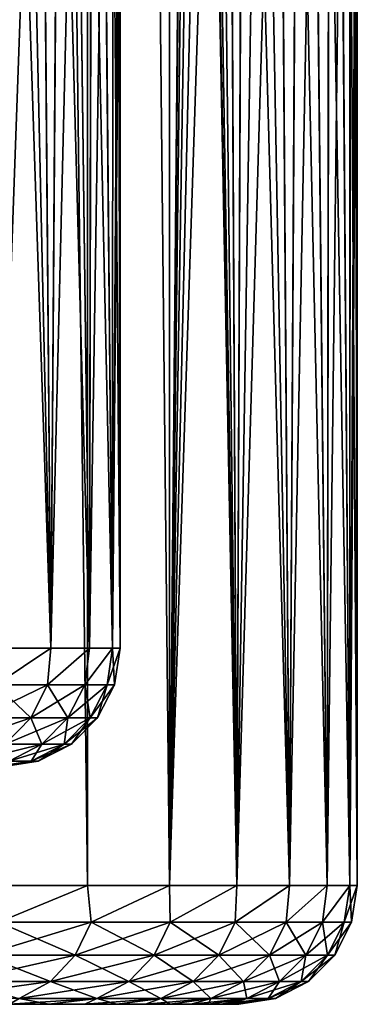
# Model space of a CAD drawing. Header units: millimetres. Extents: x -56 to 60, y -2 to 74.
# Tile 191 of 256: x 39.15 to 42, y -2 to 6.3. Entities that reach past the tile are written whole.
import ezdxf

# ---------------------------------------------------------------- set-up
doc = ezdxf.new("R2010")
doc.units = ezdxf.units.MM
doc.header["$LTSCALE"] = 127.314815
for name, color, linetype in [('1', 7, 'CONTINUOUS'), ('22', 7, 'CONTINUOUS'), ('23', 7, 'CONTINUOUS'), ('24', 7, 'CONTINUOUS'), ('25', 7, 'CONTINUOUS'), ('38', 7, 'CONTINUOUS'), ('39', 7, 'CONTINUOUS'), ('40', 7, 'CONTINUOUS'), ('41', 7, 'CONTINUOUS')]:
    doc.layers.add(name, color=color, linetype=linetype)

msp = doc.modelspace()

# ---------------------------------------------------------------- linework, layer by layer
at = {"layer": '1', "color": 7, "linetype": 'CONTINUOUS', "true_color": 0x96918c}
for points in [[(-40.9833, -2, 1.1551), (-41, -2), (40.9833, -2, 1.1552), (-40.9833, -2, 1.1551)], [(40.9833, -2, 1.1552), (-41, -2), (41, -2), (40.9833, -2, 1.1552)], [(41, -2), (-41, -2), (-40.9833, -2, -1.1552), (41, -2)], [(-40.9347, -2, 2.3058), (-40.9833, -2, 1.1551), (40.9347, -2, 2.3058), (-40.9347, -2, 2.3058)], [(40.9347, -2, 2.3058), (-40.9833, -2, 1.1551), (40.9833, -2, 1.1552), (40.9347, -2, 2.3058)], [(40.9833, -2, -1.1551), (41, -2), (-40.9833, -2, -1.1552), (40.9833, -2, -1.1551)], [(-40.9347, -2, -2.3058), (40.9833, -2, -1.1551), (-40.9833, -2, -1.1552), (-40.9347, -2, -2.3058)], [(-40.8542, -2, 3.4519), (-40.9347, -2, 2.3058), (40.8542, -2, 3.4519), (-40.8542, -2, 3.4519)], [(40.8542, -2, 3.4519), (-40.9347, -2, 2.3058), (40.9347, -2, 2.3058), (40.8542, -2, 3.4519)], [(40.9347, -2, -2.3058), (40.9833, -2, -1.1551), (-40.9347, -2, -2.3058), (40.9347, -2, -2.3058)], [(-40.8542, -2, -3.4519), (40.9347, -2, -2.3058), (-40.9347, -2, -2.3058), (-40.8542, -2, -3.4519)], [(-40.7418, -2, 4.5934), (-40.8542, -2, 3.4519), (40.7418, -2, 4.5935), (-40.7418, -2, 4.5934)], [(40.7418, -2, 4.5935), (-40.8542, -2, 3.4519), (40.8542, -2, 3.4519), (40.7418, -2, 4.5935)], [(40.8542, -2, -3.4519), (40.9347, -2, -2.3058), (-40.8542, -2, -3.4519), (40.8542, -2, -3.4519)], [(-40.7418, -2, -4.5935), (40.8542, -2, -3.4519), (-40.8542, -2, -3.4519), (-40.7418, -2, -4.5935)], [(-40.5976, -2, 5.7305), (-40.7418, -2, 4.5934), (40.7418, -2, 4.5935), (-40.5976, -2, 5.7305)], [(40.7418, -2, -4.5934), (40.8542, -2, -3.4519), (-40.7418, -2, -4.5935), (40.7418, -2, -4.5934)], [(40.5976, -2, -5.7305), (40.7418, -2, -4.5934), (-40.7418, -2, -4.5935), (40.5976, -2, -5.7305)], [(40.5976, -2, -5.7305), (-40.7418, -2, -4.5935), (-12.5, -2, -5.7306), (40.5976, -2, -5.7305)], [(-40.5976, -2, 5.7305), (40.7418, -2, 4.5935), (12.5, -2, 5.7306), (-40.5976, -2, 5.7305)], [(40.5976, -2, -5.7305), (-12.5, -2, -5.7306), (12.5, -2, -5.75), (40.5976, -2, -5.7305)], [(12.5, -2, -5.75), (13.423, -2, -5.8137), (40.5976, -2, -5.7305), (12.5, -2, -5.75)], [(13.423, -2, 5.8137), (12.5, -2, 5.75), (40.4211, -2, 6.8647), (13.423, -2, 5.8137)], [(40.4211, -2, 6.8647), (12.5, -2, 5.75), (40.5975, -2, 5.7306), (40.4211, -2, 6.8647)], [(40.5975, -2, 5.7306), (12.5, -2, 5.7306), (40.7418, -2, 4.5935), (40.5975, -2, 5.7306)], [(40.5975, -2, 5.7306), (12.5, -2, 5.75), (12.5, -2, 5.7306), (40.5975, -2, 5.7306)], [(13.423, -2, -5.8137), (14.3195, -2, -6.0001), (40.5976, -2, -5.7305), (13.423, -2, -5.8137)], [(14.3195, -2, 6), (13.423, -2, 5.8137), (40.4211, -2, 6.8647), (14.3195, -2, 6)], [(14.3195, -2, -6.0001), (15.1899, -2, -6.3093), (40.5976, -2, -5.7305), (14.3195, -2, -6.0001)], [(15.1898, -2, 6.3092), (14.3195, -2, 6), (40.4211, -2, 6.8647), (15.1898, -2, 6.3092)], [(16.0063, -2, 6.7326), (15.1898, -2, 6.3092), (40.4211, -2, 6.8647), (16.0063, -2, 6.7326)], [(15.1899, -2, -6.3093), (16.0063, -2, -6.7326), (40.5976, -2, -5.7305), (15.1899, -2, -6.3093)], [(16.0063, -2, -6.7326), (16.7592, -2, -7.2634), (40.4211, -2, -6.8645), (16.0063, -2, -6.7326)], [(40.5976, -2, -5.7305), (16.0063, -2, -6.7326), (40.4211, -2, -6.8645), (40.5976, -2, -5.7305)], [(16.7592, -2, 7.2634), (16.0063, -2, 6.7326), (40.4211, -2, 6.8647), (16.7592, -2, 7.2634)], [(16.7592, -2, -7.2634), (17.4333, -2, -7.8934), (40.4211, -2, -6.8645), (16.7592, -2, -7.2634)], [(17.4333, -2, 7.8934), (16.7592, -2, 7.2634), (40.2123, -2, 7.9963), (17.4333, -2, 7.8934)], [(40.2123, -2, 7.9963), (16.7592, -2, 7.2634), (40.4211, -2, 6.8647), (40.2123, -2, 7.9963)], [(17.4333, -2, -7.8934), (18.0135, -2, -8.6064), (40.2123, -2, -7.9962), (17.4333, -2, -7.8934)], [(40.4211, -2, -6.8645), (17.4333, -2, -7.8934), (40.2123, -2, -7.9962), (40.4211, -2, -6.8645)], [(18.0135, -2, 8.6064), (17.4333, -2, 7.8934), (40.2123, -2, 7.9963), (18.0135, -2, 8.6064)], [(18.0135, -2, -8.6064), (18.4936, -2, -9.3954), (39.9718, -2, -9.1227), (18.0135, -2, -8.6064)], [(40.2123, -2, -7.9962), (18.0135, -2, -8.6064), (39.9718, -2, -9.1227), (40.2123, -2, -7.9962)], [(18.4935, -2, 9.3954), (18.0135, -2, 8.6064), (39.9717, -2, 9.1229), (18.4935, -2, 9.3954)], [(39.9717, -2, 9.1229), (18.0135, -2, 8.6064), (40.2123, -2, 7.9963), (39.9717, -2, 9.1229)], [(18.8598, -2, 10.2394), (18.4935, -2, 9.3954), (39.7, -2, 10.2417), (18.8598, -2, 10.2394)], [(39.7, -2, 10.2417), (18.4935, -2, 9.3954), (39.9717, -2, 9.1229), (39.7, -2, 10.2417)], [(18.4936, -2, -9.3954), (18.8598, -2, -10.2394), (39.9718, -2, -9.1227), (18.4936, -2, -9.3954)], [(18.8598, -2, -10.2394), (19.1086, -2, -11.1258), (39.7001, -2, -10.2415), (18.8598, -2, -10.2394)], [(39.9718, -2, -9.1227), (18.8598, -2, -10.2394), (39.7001, -2, -10.2415), (39.9718, -2, -9.1227)], [(19.1086, -2, 11.1258), (18.8598, -2, 10.2394), (39.7, -2, 10.2417), (19.1086, -2, 11.1258)], [(19.1086, -2, -11.1258), (19.234, -2, -12.0404), (39.3977, -2, -11.3498), (19.1086, -2, -11.1258)], [(39.7001, -2, -10.2415), (19.1086, -2, -11.1258), (39.3977, -2, -11.3498), (39.7001, -2, -10.2415)], [(19.234, -2, 12.0404), (19.1086, -2, 11.1258), (39.3977, -2, 11.35), (19.234, -2, 12.0404)], [(39.3977, -2, 11.35), (19.1086, -2, 11.1258), (39.7, -2, 10.2417), (39.3977, -2, 11.35)], [(39.3977, -2, -11.3498), (19.234, -2, -12.0404), (39.0645, -2, -12.448), (39.3977, -2, -11.3498)], [(39.0645, -2, 12.4482), (19.234, -2, 12.0404), (39.3977, -2, 11.35), (39.0645, -2, 12.4482)]]:
    msp.add_3dface(points, dxfattribs=at)
at = {"layer": '22', "color": 7, "linetype": 'CONTINUOUS', "true_color": 0x96918c}
for points in [[(39.7243, -1, -13.6374), (38.9127, -1, -15.805), (38.913, 64.8, -15.8044), (39.7243, -1, -13.6374)], [(39.7245, 64.8, -13.6368), (39.7243, -1, -13.6374), (38.913, 64.8, -15.8044), (39.7245, 64.8, -13.6368)], [(40.4153, -1, -11.4283), (39.7243, -1, -13.6374), (39.7245, 64.8, -13.6368), (40.4153, -1, -11.4283)], [(40.4154, 64.8, -11.4278), (40.4153, -1, -11.4283), (39.7245, 64.8, -13.6368), (40.4154, 64.8, -11.4278)], [(40.6045, 19.5578, -10.7365), (40.4153, -1, -11.4283), (40.4154, 64.8, -11.4278), (40.6045, 19.5578, -10.7365)], [(40.6048, 18.4203, -10.7353), (40.4153, -1, -11.4283), (40.6045, 19.5578, -10.7365), (40.6048, 18.4203, -10.7353)], [(40.6372, 17.2843, -10.6121), (40.4153, -1, -11.4283), (40.6048, 18.4203, -10.7353), (40.6372, 17.2843, -10.6121)], [(40.7004, 16.1665, -10.3671), (40.4153, -1, -11.4283), (40.6372, 17.2843, -10.6121), (40.7004, 16.1665, -10.3671)], [(40.792, 15.0723, -10.0008), (40.4153, -1, -11.4283), (40.7004, 16.1665, -10.3671), (40.792, 15.0723, -10.0008)], [(40.9081, 14.0186, -9.5145), (40.4153, -1, -11.4283), (40.792, 15.0723, -10.0008), (40.9081, 14.0186, -9.5145)], [(40.9834, -1, -9.1846), (40.4153, -1, -11.4283), (40.9081, 14.0186, -9.5145), (40.9834, -1, -9.1846)], [(41.0433, 13.017, -8.9133), (40.9834, -1, -9.1846), (40.9081, 14.0186, -9.5145), (41.0433, 13.017, -8.9133)], [(41.1918, 12.0808, -8.2), (40.9834, -1, -9.1846), (41.0433, 13.017, -8.9133), (41.1918, 12.0808, -8.2)], [(41.3448, 11.2281, -7.3895), (40.9834, -1, -9.1846), (41.1918, 12.0808, -8.2), (41.3448, 11.2281, -7.3895)], [(41.4272, -1, -6.913), (40.9834, -1, -9.1846), (41.3448, 11.2281, -7.3895), (41.4272, -1, -6.913)], [(41.4961, 10.4673, -6.4864), (41.4272, -1, -6.913), (41.3448, 11.2281, -7.3895), (41.4961, 10.4673, -6.4864)], [(41.6368, 9.8131, -5.5114), (41.4272, -1, -6.913), (41.4961, 10.4673, -6.4864), (41.6368, 9.8131, -5.5114)], [(41.7451, -1, -4.6203), (41.4272, -1, -6.913), (41.6368, 9.8131, -5.5114), (41.7451, -1, -4.6203)], [(41.7616, 9.2683, -4.4682), (41.7451, -1, -4.6203), (41.6368, 9.8131, -5.5114), (41.7616, 9.2683, -4.4682)], [(41.8636, 8.8438, -3.3827), (41.7451, -1, -4.6203), (41.7616, 9.2683, -4.4682), (41.8636, 8.8438, -3.3827)], [(41.9362, -1, -2.3137), (41.7451, -1, -4.6203), (41.8636, 8.8438, -3.3827), (41.9362, -1, -2.3137)], [(41.9391, 8.5397, -2.261), (41.9362, -1, -2.3137), (41.8636, 8.8438, -3.3827), (41.9391, 8.5397, -2.261)], [(41.9847, 8.3586, -1.1351), (41.9362, -1, -2.3137), (41.9391, 8.5397, -2.261), (41.9847, 8.3586, -1.1351)], [(42, 8.3), (41.9362, -1, -2.3137), (41.9847, 8.3586, -1.1351), (42, 8.3)], [(42, -1), (41.9362, -1, -2.3137), (42, 8.3), (42, -1)]]:
    msp.add_3dface(points, dxfattribs=at)
at = {"layer": '23', "color": 7, "linetype": 'CONTINUOUS', "true_color": 0x96918c}
for points in [[(38.9127, -1, 15.805), (39.7243, -1, 13.6374), (38.913, 64.8, 15.8044), (38.9127, -1, 15.805)], [(38.913, 64.8, 15.8044), (39.7243, -1, 13.6374), (39.7245, 64.8, 13.6368), (38.913, 64.8, 15.8044)], [(39.7243, -1, 13.6374), (40.4153, -1, 11.4283), (39.7245, 64.8, 13.6368), (39.7243, -1, 13.6374)], [(39.7245, 64.8, 13.6368), (40.4153, -1, 11.4283), (40.4154, 64.8, 11.4278), (39.7245, 64.8, 13.6368)], [(40.4154, 64.8, 11.4278), (40.4153, -1, 11.4283), (40.6045, 18.4422, 10.7365), (40.4154, 64.8, 11.4278)], [(40.4153, -1, 11.4283), (40.9834, -1, 9.1846), (40.6045, 18.4422, 10.7365), (40.4153, -1, 11.4283)], [(40.6045, 18.4422, 10.7365), (40.9834, -1, 9.1846), (40.6363, 17.306, 10.6157), (40.6045, 18.4422, 10.7365)], [(40.6363, 17.306, 10.6157), (40.9834, -1, 9.1846), (40.6989, 16.1878, 10.3729), (40.6363, 17.306, 10.6157)], [(40.6989, 16.1878, 10.3729), (40.9834, -1, 9.1846), (40.79, 15.0931, 10.009), (40.6989, 16.1878, 10.3729)], [(40.79, 15.0931, 10.009), (40.9834, -1, 9.1846), (40.9057, 14.0384, 9.5249), (40.79, 15.0931, 10.009)], [(40.9057, 14.0384, 9.5249), (40.9834, -1, 9.1846), (41.0406, 13.0356, 8.9259), (40.9057, 14.0384, 9.5249)], [(40.9834, -1, 9.1846), (41.4272, -1, 6.913), (41.0406, 13.0356, 8.9259), (40.9834, -1, 9.1846)], [(41.0406, 13.0356, 8.9259), (41.4272, -1, 6.913), (41.1888, 12.0982, 8.2149), (41.0406, 13.0356, 8.9259)], [(41.1888, 12.0982, 8.2149), (41.4272, -1, 6.913), (41.3419, 11.2439, 7.4062), (41.1888, 12.0982, 8.2149)], [(41.3419, 11.2439, 7.4062), (41.4272, -1, 6.913), (41.4934, 10.4803, 6.5034), (41.3419, 11.2439, 7.4062)], [(41.4272, -1, 6.913), (41.7451, -1, 4.6203), (41.4934, 10.4803, 6.5034), (41.4272, -1, 6.913)], [(41.4934, 10.4803, 6.5034), (41.7451, -1, 4.6203), (41.6343, 9.8242, 5.5304), (41.4934, 10.4803, 6.5034)], [(41.6343, 9.8242, 5.5304), (41.7451, -1, 4.6203), (41.7592, 9.2786, 4.491), (41.6343, 9.8242, 5.5304)], [(41.7451, -1, 4.6203), (41.9362, -1, 2.3137), (41.7592, 9.2786, 4.491), (41.7451, -1, 4.6203)], [(41.7592, 9.2786, 4.491), (41.9362, -1, 2.3137), (41.8616, 8.8518, 3.4069), (41.7592, 9.2786, 4.491)], [(41.8616, 8.8518, 3.4069), (41.9362, -1, 2.3137), (41.9379, 8.5444, 2.2836), (41.8616, 8.8518, 3.4069)], [(41.9362, -1, 2.3137), (42, -1), (41.9379, 8.5444, 2.2836), (41.9362, -1, 2.3137)], [(41.9379, 8.5444, 2.2836), (42, -1), (41.9843, 8.3608, 1.1495), (41.9379, 8.5444, 2.2836)], [(42, -1), (42, 8.3), (41.9843, 8.3608, 1.1495), (42, -1)]]:
    msp.add_3dface(points, dxfattribs=at)
at = {"layer": '24', "color": 7, "linetype": 'CONTINUOUS', "true_color": 0x96918c}
for points in [[(39.4142, 1, -6.8209), (39.0146, 13.0125, -8.8238), (38.9605, 1, -9.0599), (39.4142, 1, -6.8209)], [(39.1681, 12.0749, -8.1153), (39.0146, 13.0125, -8.8238), (39.4142, 1, -6.8209), (39.1681, 12.0749, -8.1153)], [(39.3262, 11.2217, -7.311), (39.1681, 12.0749, -8.1153), (39.4142, 1, -6.8209), (39.3262, 11.2217, -7.311)], [(39.4823, 10.461, -6.4148), (39.3262, 11.2217, -7.311), (39.4142, 1, -6.8209), (39.4823, 10.461, -6.4148)], [(39.7393, 1, -4.5597), (39.4823, 10.461, -6.4148), (39.4142, 1, -6.8209), (39.7393, 1, -4.5597)], [(39.6269, 9.8087, -5.4509), (39.4823, 10.461, -6.4148), (39.7393, 1, -4.5597), (39.6269, 9.8087, -5.4509)], [(39.7547, 9.2676, -4.4234), (39.6269, 9.8087, -5.4509), (39.7393, 1, -4.5597), (39.7547, 9.2676, -4.4234)], [(39.9348, 1, -2.2836), (39.7547, 9.2676, -4.4234), (39.7393, 1, -4.5597), (39.9348, 1, -2.2836)], [(39.8592, 8.845, -3.3537), (39.7547, 9.2676, -4.4234), (39.9348, 1, -2.2836), (39.8592, 8.845, -3.3537)], [(39.9368, 8.5413, -2.2469), (39.8592, 8.845, -3.3537), (39.9348, 1, -2.2836), (39.9368, 8.5413, -2.2469)], [(40, 1), (39.9368, 8.5413, -2.2469), (39.9348, 1, -2.2836), (40, 1)], [(39.984, 8.3598, -1.1304), (39.9368, 8.5413, -2.2469), (40, 1), (39.984, 8.3598, -1.1304)], [(40, 8.3), (39.984, 8.3598, -1.1304), (40, 1), (40, 8.3)]]:
    msp.add_3dface(points, dxfattribs=at)
at = {"layer": '25', "color": 7, "linetype": 'CONTINUOUS', "true_color": 0x96918c}
for points in [[(39.0172, 12.9958, 8.8125), (39.1709, 12.0591, 8.1019), (38.9605, 1, 9.0599), (39.0172, 12.9958, 8.8125)], [(39.1709, 12.0591, 8.1019), (39.329, 11.2074, 7.296), (38.9605, 1, 9.0599), (39.1709, 12.0591, 8.1019)], [(38.9605, 1, 9.0599), (39.329, 11.2074, 7.296), (39.4142, 1, 6.8209), (38.9605, 1, 9.0599)], [(39.329, 11.2074, 7.296), (39.4847, 10.4493, 6.3996), (39.4142, 1, 6.8209), (39.329, 11.2074, 7.296)], [(39.4847, 10.4493, 6.3996), (39.6292, 9.7987, 5.4339), (39.4142, 1, 6.8209), (39.4847, 10.4493, 6.3996)], [(39.4142, 1, 6.8209), (39.6292, 9.7987, 5.4339), (39.7393, 1, 4.5597), (39.4142, 1, 6.8209)], [(39.6292, 9.7987, 5.4339), (39.757, 9.2581, 4.4025), (39.7393, 1, 4.5597), (39.6292, 9.7987, 5.4339)], [(39.757, 9.2581, 4.4025), (39.8611, 8.8375, 3.3309), (39.7393, 1, 4.5597), (39.757, 9.2581, 4.4025)], [(39.7393, 1, 4.5597), (39.8611, 8.8375, 3.3309), (39.9348, 1, 2.2836), (39.7393, 1, 4.5597)], [(39.8611, 8.8375, 3.3309), (39.9381, 8.5367, 2.2252), (39.9348, 1, 2.2836), (39.8611, 8.8375, 3.3309)], [(39.9381, 8.5367, 2.2252), (39.9844, 8.3577, 1.1165), (39.9348, 1, 2.2836), (39.9381, 8.5367, 2.2252)], [(39.9844, 8.3577, 1.1165), (40, 8.3), (39.9348, 1, 2.2836), (39.9844, 8.3577, 1.1165)], [(40, 8.3), (40, 1), (39.9348, 1, 2.2836), (40, 8.3)]]:
    msp.add_3dface(points, dxfattribs=at)
at = {"layer": '38', "color": 7, "linetype": 'CONTINUOUS', "true_color": 0x96918c}
for points in [[(39.7243, -1, 13.6374), (38.9127, -1, 15.805), (38.9718, -1.3081, 15.5278), (39.7243, -1, 13.6374)], [(39.7243, -1, 13.6374), (38.9718, -1.3081, 15.5278), (39.7553, -1.3081, 13.3951), (39.7243, -1, 13.6374)], [(40.4153, -1, 11.4283), (39.7243, -1, 13.6374), (39.7553, -1.3081, 13.3951), (40.4153, -1, 11.4283)], [(40.4153, -1, 11.4283), (39.7553, -1.3081, 13.3951), (40.4222, -1.3081, 11.2232), (40.4153, -1, 11.4283)], [(40.9834, -1, 9.1846), (40.4153, -1, 11.4283), (40.4222, -1.3081, 11.2232), (40.9834, -1, 9.1846)], [(40.9834, -1, 9.1846), (40.4222, -1.3081, 11.2232), (40.9705, -1.3081, 9.0183), (40.9834, -1, 9.1846)], [(41.4272, -1, 6.913), (40.9834, -1, 9.1846), (40.9705, -1.3081, 9.0183), (41.4272, -1, 6.913)], [(41.4272, -1, 6.913), (40.9705, -1.3081, 9.0183), (41.3987, -1.3081, 6.787), (41.4272, -1, 6.913)], [(41.7451, -1, 4.6203), (41.4272, -1, 6.913), (41.3987, -1.3081, 6.787), (41.7451, -1, 4.6203)], [(41.7451, -1, 4.6203), (41.3987, -1.3081, 6.787), (41.7054, -1.3081, 4.5357), (41.7451, -1, 4.6203)], [(41.9362, -1, 2.3137), (41.7451, -1, 4.6203), (41.7054, -1.3081, 4.5357), (41.9362, -1, 2.3137)], [(41.9362, -1, 2.3137), (41.7054, -1.3081, 4.5357), (41.8898, -1.3081, 2.2712), (41.9362, -1, 2.3137)], [(41.9513, -1.3081), (41.9362, -1, 2.3137), (41.8898, -1.3081, 2.2712), (41.9513, -1.3081)], [(42, -1), (41.9362, -1, 2.3137), (41.9513, -1.3081), (42, -1)], [(38.8399, -1.5873, 15.4752), (39.6208, -1.5873, 13.3498), (38.9718, -1.3081, 15.5278), (38.8399, -1.5873, 15.4752)], [(38.9718, -1.3081, 15.5278), (39.6208, -1.5873, 13.3498), (39.7553, -1.3081, 13.3951), (38.9718, -1.3081, 15.5278)], [(39.6208, -1.5873, 13.3498), (40.2854, -1.5873, 11.1852), (39.7553, -1.3081, 13.3951), (39.6208, -1.5873, 13.3498)], [(39.7553, -1.3081, 13.3951), (40.2854, -1.5873, 11.1852), (40.4222, -1.3081, 11.2232), (39.7553, -1.3081, 13.3951)], [(40.2854, -1.5873, 11.1852), (40.8319, -1.5873, 8.9878), (40.4222, -1.3081, 11.2232), (40.2854, -1.5873, 11.1852)], [(40.4222, -1.3081, 11.2232), (40.8319, -1.5873, 8.9878), (40.9705, -1.3081, 9.0183), (40.4222, -1.3081, 11.2232)], [(40.8319, -1.5873, 8.9878), (41.2586, -1.5873, 6.764), (40.9705, -1.3081, 9.0183), (40.8319, -1.5873, 8.9878)], [(40.9705, -1.3081, 9.0183), (41.2586, -1.5873, 6.764), (41.3987, -1.3081, 6.787), (40.9705, -1.3081, 9.0183)], [(41.2586, -1.5873, 6.764), (41.5643, -1.5873, 4.5204), (41.3987, -1.3081, 6.787), (41.2586, -1.5873, 6.764)], [(41.3987, -1.3081, 6.787), (41.5643, -1.5873, 4.5204), (41.7054, -1.3081, 4.5357), (41.3987, -1.3081, 6.787)], [(41.5643, -1.5873, 4.5204), (41.7481, -1.5873, 2.2635), (41.7054, -1.3081, 4.5357), (41.5643, -1.5873, 4.5204)], [(41.7054, -1.3081, 4.5357), (41.7481, -1.5873, 2.2635), (41.8898, -1.3081, 2.2712), (41.7054, -1.3081, 4.5357)], [(41.7481, -1.5873, 2.2635), (41.8094, -1.5873), (41.8898, -1.3081, 2.2712), (41.7481, -1.5873, 2.2635)], [(41.8094, -1.5873), (41.9513, -1.3081), (41.8898, -1.3081, 2.2712), (41.8094, -1.5873)], [(38.6343, -1.8088, 15.3933), (39.411, -1.8088, 13.2791), (38.8399, -1.5873, 15.4752), (38.6343, -1.8088, 15.3933)], [(38.8399, -1.5873, 15.4752), (39.411, -1.8088, 13.2791), (39.6208, -1.5873, 13.3498), (38.8399, -1.5873, 15.4752)], [(39.411, -1.8088, 13.2791), (40.0722, -1.8088, 11.126), (39.6208, -1.5873, 13.3498), (39.411, -1.8088, 13.2791)], [(39.6208, -1.5873, 13.3498), (40.0722, -1.8088, 11.126), (40.2854, -1.5873, 11.1852), (39.6208, -1.5873, 13.3498)], [(40.0722, -1.8088, 11.126), (40.6157, -1.8088, 8.9402), (40.2854, -1.5873, 11.1852), (40.0722, -1.8088, 11.126)], [(40.2854, -1.5873, 11.1852), (40.6157, -1.8088, 8.9402), (40.8319, -1.5873, 8.9878), (40.2854, -1.5873, 11.1852)], [(40.6157, -1.8088, 8.9402), (41.0402, -1.8088, 6.7282), (40.8319, -1.5873, 8.9878), (40.6157, -1.8088, 8.9402)], [(40.8319, -1.5873, 8.9878), (41.0402, -1.8088, 6.7282), (41.2586, -1.5873, 6.764), (40.8319, -1.5873, 8.9878)], [(41.0402, -1.8088, 6.7282), (41.3442, -1.8088, 4.4965), (41.2586, -1.5873, 6.764), (41.0402, -1.8088, 6.7282)], [(41.2586, -1.5873, 6.764), (41.3442, -1.8088, 4.4965), (41.5643, -1.5873, 4.5204), (41.2586, -1.5873, 6.764)], [(41.3442, -1.8088, 4.4965), (41.527, -1.8088, 2.2515), (41.5643, -1.5873, 4.5204), (41.3442, -1.8088, 4.4965)], [(41.527, -1.8088, 2.2515), (41.588, -1.8088), (41.7481, -1.5873, 2.2635), (41.527, -1.8088, 2.2515)], [(41.5643, -1.5873, 4.5204), (41.527, -1.8088, 2.2515), (41.7481, -1.5873, 2.2635), (41.5643, -1.5873, 4.5204)], [(41.588, -1.8088), (41.8094, -1.5873), (41.7481, -1.5873, 2.2635), (41.588, -1.8088)], [(38.6343, -1.8088, 15.3933), (39.1466, -1.9511, 13.19), (39.411, -1.8088, 13.2791), (38.6343, -1.8088, 15.3933)], [(39.1466, -1.9511, 13.19), (39.8033, -1.9511, 11.0513), (39.411, -1.8088, 13.2791), (39.1466, -1.9511, 13.19)], [(39.411, -1.8088, 13.2791), (39.8033, -1.9511, 11.0513), (40.0722, -1.8088, 11.126), (39.411, -1.8088, 13.2791)], [(39.8033, -1.9511, 11.0513), (40.3432, -1.9511, 8.8802), (40.0722, -1.8088, 11.126), (39.8033, -1.9511, 11.0513)], [(40.0722, -1.8088, 11.126), (40.3432, -1.9511, 8.8802), (40.6157, -1.8088, 8.9402), (40.0722, -1.8088, 11.126)], [(40.3432, -1.9511, 8.8802), (40.7648, -1.9511, 6.6831), (40.6157, -1.8088, 8.9402), (40.3432, -1.9511, 8.8802)], [(40.6157, -1.8088, 8.9402), (40.7648, -1.9511, 6.6831), (41.0402, -1.8088, 6.7282), (40.6157, -1.8088, 8.9402)], [(40.7648, -1.9511, 6.6831), (41.0669, -1.9511, 4.4663), (41.0402, -1.8088, 6.7282), (40.7648, -1.9511, 6.6831)], [(41.0402, -1.8088, 6.7282), (41.0669, -1.9511, 4.4663), (41.3442, -1.8088, 4.4965), (41.0402, -1.8088, 6.7282)], [(41.0669, -1.9511, 4.4663), (41.2484, -1.9511, 2.2364), (41.3442, -1.8088, 4.4965), (41.0669, -1.9511, 4.4663)], [(41.2484, -1.9511, 2.2364), (41.309, -1.9511), (41.527, -1.8088, 2.2515), (41.2484, -1.9511, 2.2364)], [(41.3442, -1.8088, 4.4965), (41.2484, -1.9511, 2.2364), (41.527, -1.8088, 2.2515), (41.3442, -1.8088, 4.4965)], [(41.309, -1.9511), (41.588, -1.8088), (41.527, -1.8088, 2.2515), (41.309, -1.9511)], [(39.0645, -2, 12.4482), (39.3977, -2, 11.35), (39.1466, -1.9511, 13.19), (39.0645, -2, 12.4482)], [(39.1466, -1.9511, 13.19), (39.3977, -2, 11.35), (39.8033, -1.9511, 11.0513), (39.1466, -1.9511, 13.19)], [(39.3977, -2, 11.35), (39.7, -2, 10.2417), (39.8033, -1.9511, 11.0513), (39.3977, -2, 11.35)], [(39.7, -2, 10.2417), (39.9717, -2, 9.1229), (39.8033, -1.9511, 11.0513), (39.7, -2, 10.2417)], [(39.8033, -1.9511, 11.0513), (39.9717, -2, 9.1229), (40.3432, -1.9511, 8.8802), (39.8033, -1.9511, 11.0513)], [(39.9717, -2, 9.1229), (40.2123, -2, 7.9963), (40.3432, -1.9511, 8.8802), (39.9717, -2, 9.1229)], [(40.2123, -2, 7.9963), (40.4211, -2, 6.8647), (40.3432, -1.9511, 8.8802), (40.2123, -2, 7.9963)], [(40.3432, -1.9511, 8.8802), (40.4211, -2, 6.8647), (40.7648, -1.9511, 6.6831), (40.3432, -1.9511, 8.8802)], [(40.4211, -2, 6.8647), (40.5975, -2, 5.7306), (40.7648, -1.9511, 6.6831), (40.4211, -2, 6.8647)], [(40.5975, -2, 5.7306), (40.7418, -2, 4.5935), (40.7648, -1.9511, 6.6831), (40.5975, -2, 5.7306)], [(40.7418, -2, 4.5935), (40.8542, -2, 3.4519), (41.0669, -1.9511, 4.4663), (40.7418, -2, 4.5935)], [(40.7648, -1.9511, 6.6831), (40.7418, -2, 4.5935), (41.0669, -1.9511, 4.4663), (40.7648, -1.9511, 6.6831)], [(40.8542, -2, 3.4519), (40.9347, -2, 2.3058), (41.0669, -1.9511, 4.4663), (40.8542, -2, 3.4519)], [(40.9347, -2, 2.3058), (40.9833, -2, 1.1552), (41.2484, -1.9511, 2.2364), (40.9347, -2, 2.3058)], [(41.0669, -1.9511, 4.4663), (40.9347, -2, 2.3058), (41.2484, -1.9511, 2.2364), (41.0669, -1.9511, 4.4663)], [(40.9833, -2, 1.1552), (41, -2), (41.2484, -1.9511, 2.2364), (40.9833, -2, 1.1552)], [(41, -2), (41.309, -1.9511), (41.2484, -1.9511, 2.2364), (41, -2)]]:
    msp.add_3dface(points, dxfattribs=at)
at = {"layer": '39', "color": 7, "linetype": 'CONTINUOUS', "true_color": 0x96918c}
for points in [[(38.9127, -1, -15.805), (39.7243, -1, -13.6374), (38.9718, -1.3081, -15.5278), (38.9127, -1, -15.805)], [(39.7243, -1, -13.6374), (39.7553, -1.3081, -13.3951), (38.9718, -1.3081, -15.5278), (39.7243, -1, -13.6374)], [(39.7243, -1, -13.6374), (40.4153, -1, -11.4283), (39.7553, -1.3081, -13.3951), (39.7243, -1, -13.6374)], [(40.4153, -1, -11.4283), (40.4222, -1.3081, -11.2232), (39.7553, -1.3081, -13.3951), (40.4153, -1, -11.4283)], [(40.4153, -1, -11.4283), (40.9834, -1, -9.1846), (40.4222, -1.3081, -11.2232), (40.4153, -1, -11.4283)], [(40.9834, -1, -9.1846), (40.9705, -1.3081, -9.0183), (40.4222, -1.3081, -11.2232), (40.9834, -1, -9.1846)], [(40.9834, -1, -9.1846), (41.4272, -1, -6.913), (40.9705, -1.3081, -9.0183), (40.9834, -1, -9.1846)], [(41.4272, -1, -6.913), (41.3987, -1.3081, -6.787), (40.9705, -1.3081, -9.0183), (41.4272, -1, -6.913)], [(41.4272, -1, -6.913), (41.7451, -1, -4.6203), (41.3987, -1.3081, -6.787), (41.4272, -1, -6.913)], [(41.7451, -1, -4.6203), (41.7054, -1.3081, -4.5357), (41.3987, -1.3081, -6.787), (41.7451, -1, -4.6203)], [(41.7451, -1, -4.6203), (41.9362, -1, -2.3137), (41.7054, -1.3081, -4.5357), (41.7451, -1, -4.6203)], [(41.9362, -1, -2.3137), (41.8898, -1.3081, -2.2712), (41.7054, -1.3081, -4.5357), (41.9362, -1, -2.3137)], [(41.9362, -1, -2.3137), (42, -1), (41.8898, -1.3081, -2.2712), (41.9362, -1, -2.3137)], [(42, -1), (41.9513, -1.3081), (41.8898, -1.3081, -2.2712), (42, -1)], [(39.6208, -1.5873, -13.3498), (38.8399, -1.5873, -15.4752), (39.7553, -1.3081, -13.3951), (39.6208, -1.5873, -13.3498)], [(39.7553, -1.3081, -13.3951), (38.8399, -1.5873, -15.4752), (38.9718, -1.3081, -15.5278), (39.7553, -1.3081, -13.3951)], [(40.2854, -1.5873, -11.1852), (39.6208, -1.5873, -13.3498), (40.4222, -1.3081, -11.2232), (40.2854, -1.5873, -11.1852)], [(40.4222, -1.3081, -11.2232), (39.6208, -1.5873, -13.3498), (39.7553, -1.3081, -13.3951), (40.4222, -1.3081, -11.2232)], [(40.8319, -1.5873, -8.9878), (40.2854, -1.5873, -11.1852), (40.9705, -1.3081, -9.0183), (40.8319, -1.5873, -8.9878)], [(40.9705, -1.3081, -9.0183), (40.2854, -1.5873, -11.1852), (40.4222, -1.3081, -11.2232), (40.9705, -1.3081, -9.0183)], [(41.2586, -1.5873, -6.764), (40.8319, -1.5873, -8.9878), (41.3987, -1.3081, -6.787), (41.2586, -1.5873, -6.764)], [(41.3987, -1.3081, -6.787), (40.8319, -1.5873, -8.9878), (40.9705, -1.3081, -9.0183), (41.3987, -1.3081, -6.787)], [(41.5643, -1.5873, -4.5204), (41.2586, -1.5873, -6.764), (41.7054, -1.3081, -4.5357), (41.5643, -1.5873, -4.5204)], [(41.7054, -1.3081, -4.5357), (41.2586, -1.5873, -6.764), (41.3987, -1.3081, -6.787), (41.7054, -1.3081, -4.5357)], [(41.7481, -1.5873, -2.2635), (41.5643, -1.5873, -4.5204), (41.8898, -1.3081, -2.2712), (41.7481, -1.5873, -2.2635)], [(41.8898, -1.3081, -2.2712), (41.5643, -1.5873, -4.5204), (41.7054, -1.3081, -4.5357), (41.8898, -1.3081, -2.2712)], [(41.8094, -1.5873), (41.7481, -1.5873, -2.2635), (41.9513, -1.3081), (41.8094, -1.5873)], [(41.9513, -1.3081), (41.7481, -1.5873, -2.2635), (41.8898, -1.3081, -2.2712), (41.9513, -1.3081)], [(39.411, -1.8088, -13.2791), (38.6343, -1.8088, -15.3933), (39.6208, -1.5873, -13.3498), (39.411, -1.8088, -13.2791)], [(39.6208, -1.5873, -13.3498), (38.6343, -1.8088, -15.3933), (38.8399, -1.5873, -15.4752), (39.6208, -1.5873, -13.3498)], [(40.0722, -1.8088, -11.126), (39.411, -1.8088, -13.2791), (40.2854, -1.5873, -11.1852), (40.0722, -1.8088, -11.126)], [(40.2854, -1.5873, -11.1852), (39.411, -1.8088, -13.2791), (39.6208, -1.5873, -13.3498), (40.2854, -1.5873, -11.1852)], [(40.6157, -1.8088, -8.9402), (40.0722, -1.8088, -11.126), (40.8319, -1.5873, -8.9878), (40.6157, -1.8088, -8.9402)], [(40.8319, -1.5873, -8.9878), (40.0722, -1.8088, -11.126), (40.2854, -1.5873, -11.1852), (40.8319, -1.5873, -8.9878)], [(41.0402, -1.8088, -6.7282), (40.6157, -1.8088, -8.9402), (41.2586, -1.5873, -6.764), (41.0402, -1.8088, -6.7282)], [(41.2586, -1.5873, -6.764), (40.6157, -1.8088, -8.9402), (40.8319, -1.5873, -8.9878), (41.2586, -1.5873, -6.764)], [(41.3442, -1.8088, -4.4965), (41.0402, -1.8088, -6.7282), (41.5643, -1.5873, -4.5204), (41.3442, -1.8088, -4.4965)], [(41.5643, -1.5873, -4.5204), (41.0402, -1.8088, -6.7282), (41.2586, -1.5873, -6.764), (41.5643, -1.5873, -4.5204)], [(41.527, -1.8088, -2.2515), (41.3442, -1.8088, -4.4965), (41.7481, -1.5873, -2.2635), (41.527, -1.8088, -2.2515)], [(41.7481, -1.5873, -2.2635), (41.3442, -1.8088, -4.4965), (41.5643, -1.5873, -4.5204), (41.7481, -1.5873, -2.2635)], [(41.588, -1.8088), (41.527, -1.8088, -2.2515), (41.8094, -1.5873), (41.588, -1.8088)], [(41.8094, -1.5873), (41.527, -1.8088, -2.2515), (41.7481, -1.5873, -2.2635), (41.8094, -1.5873)], [(39.1466, -1.9511, -13.19), (38.3751, -1.9511, -15.29), (39.411, -1.8088, -13.2791), (39.1466, -1.9511, -13.19)], [(39.411, -1.8088, -13.2791), (38.3751, -1.9511, -15.29), (38.6343, -1.8088, -15.3933), (39.411, -1.8088, -13.2791)], [(39.8033, -1.9511, -11.0513), (39.1466, -1.9511, -13.19), (40.0722, -1.8088, -11.126), (39.8033, -1.9511, -11.0513)], [(40.0722, -1.8088, -11.126), (39.1466, -1.9511, -13.19), (39.411, -1.8088, -13.2791), (40.0722, -1.8088, -11.126)], [(40.3432, -1.9511, -8.8802), (39.8033, -1.9511, -11.0513), (40.6157, -1.8088, -8.9402), (40.3432, -1.9511, -8.8802)], [(40.6157, -1.8088, -8.9402), (39.8033, -1.9511, -11.0513), (40.0722, -1.8088, -11.126), (40.6157, -1.8088, -8.9402)], [(40.7648, -1.9511, -6.6831), (40.3432, -1.9511, -8.8802), (41.0402, -1.8088, -6.7282), (40.7648, -1.9511, -6.6831)], [(41.0402, -1.8088, -6.7282), (40.3432, -1.9511, -8.8802), (40.6157, -1.8088, -8.9402), (41.0402, -1.8088, -6.7282)], [(41.0669, -1.9511, -4.4663), (40.7648, -1.9511, -6.6831), (41.3442, -1.8088, -4.4965), (41.0669, -1.9511, -4.4663)], [(41.3442, -1.8088, -4.4965), (40.7648, -1.9511, -6.6831), (41.0402, -1.8088, -6.7282), (41.3442, -1.8088, -4.4965)], [(41.2484, -1.9511, -2.2364), (41.0669, -1.9511, -4.4663), (41.527, -1.8088, -2.2515), (41.2484, -1.9511, -2.2364)], [(41.527, -1.8088, -2.2515), (41.0669, -1.9511, -4.4663), (41.3442, -1.8088, -4.4965), (41.527, -1.8088, -2.2515)], [(41.309, -1.9511), (41.2484, -1.9511, -2.2364), (41.588, -1.8088), (41.309, -1.9511)], [(41.588, -1.8088), (41.2484, -1.9511, -2.2364), (41.527, -1.8088, -2.2515), (41.588, -1.8088)], [(39.3977, -2, -11.3498), (39.0645, -2, -12.448), (39.8033, -1.9511, -11.0513), (39.3977, -2, -11.3498)], [(39.8033, -1.9511, -11.0513), (39.0645, -2, -12.448), (39.1466, -1.9511, -13.19), (39.8033, -1.9511, -11.0513)], [(39.7001, -2, -10.2415), (39.3977, -2, -11.3498), (39.8033, -1.9511, -11.0513), (39.7001, -2, -10.2415)], [(39.9718, -2, -9.1227), (39.7001, -2, -10.2415), (40.3432, -1.9511, -8.8802), (39.9718, -2, -9.1227)], [(40.3432, -1.9511, -8.8802), (39.7001, -2, -10.2415), (39.8033, -1.9511, -11.0513), (40.3432, -1.9511, -8.8802)], [(40.2123, -2, -7.9962), (39.9718, -2, -9.1227), (40.3432, -1.9511, -8.8802), (40.2123, -2, -7.9962)], [(40.4211, -2, -6.8645), (40.2123, -2, -7.9962), (40.7648, -1.9511, -6.6831), (40.4211, -2, -6.8645)], [(40.7648, -1.9511, -6.6831), (40.2123, -2, -7.9962), (40.3432, -1.9511, -8.8802), (40.7648, -1.9511, -6.6831)], [(40.5976, -2, -5.7305), (40.4211, -2, -6.8645), (40.7648, -1.9511, -6.6831), (40.5976, -2, -5.7305)], [(40.7418, -2, -4.5934), (40.5976, -2, -5.7305), (41.0669, -1.9511, -4.4663), (40.7418, -2, -4.5934)], [(41.0669, -1.9511, -4.4663), (40.5976, -2, -5.7305), (40.7648, -1.9511, -6.6831), (41.0669, -1.9511, -4.4663)], [(40.8542, -2, -3.4519), (40.7418, -2, -4.5934), (41.0669, -1.9511, -4.4663), (40.8542, -2, -3.4519)], [(40.9347, -2, -2.3058), (40.8542, -2, -3.4519), (41.2484, -1.9511, -2.2364), (40.9347, -2, -2.3058)], [(41.2484, -1.9511, -2.2364), (40.8542, -2, -3.4519), (41.0669, -1.9511, -4.4663), (41.2484, -1.9511, -2.2364)], [(40.9833, -2, -1.1551), (40.9347, -2, -2.3058), (41.2484, -1.9511, -2.2364), (40.9833, -2, -1.1551)], [(41, -2), (40.9833, -2, -1.1551), (41.309, -1.9511), (41, -2)], [(41.309, -1.9511), (40.9833, -2, -1.1551), (41.2484, -1.9511, -2.2364), (41.309, -1.9511)]]:
    msp.add_3dface(points, dxfattribs=at)
at = {"layer": '40', "color": 7, "linetype": 'CONTINUOUS', "true_color": 0x96918c}
for points in [[(39.4142, 1, -6.8209), (38.9605, 1, -9.0599), (38.9497, 0.6919, -8.89), (39.4142, 1, -6.8209)], [(39.4142, 1, -6.8209), (38.9497, 0.6919, -8.89), (39.3869, 0.6919, -6.6921), (39.4142, 1, -6.8209)], [(39.7393, 1, -4.5597), (39.4142, 1, -6.8209), (39.3869, 0.6919, -6.6921), (39.7393, 1, -4.5597)], [(39.7393, 1, -4.5597), (39.3869, 0.6919, -6.6921), (39.7001, 0.6919, -4.4731), (39.7393, 1, -4.5597)], [(39.9348, 1, -2.2836), (39.7393, 1, -4.5597), (39.7001, 0.6919, -4.4731), (39.9348, 1, -2.2836)], [(39.9348, 1, -2.2836), (39.7001, 0.6919, -4.4731), (39.8885, 0.6919, -2.2401), (39.9348, 1, -2.2836)], [(39.9513, 0.6919), (39.9348, 1, -2.2836), (39.8885, 0.6919, -2.2401), (39.9513, 0.6919)], [(40, 1), (39.9348, 1, -2.2836), (39.9513, 0.6919), (40, 1)], [(38.8113, 0.4127, -8.8584), (39.2469, 0.4127, -6.6683), (38.9497, 0.6919, -8.89), (38.8113, 0.4127, -8.8584)], [(38.9497, 0.6919, -8.89), (39.2469, 0.4127, -6.6683), (39.3869, 0.6919, -6.6921), (38.9497, 0.6919, -8.89)], [(39.2469, 0.4127, -6.6683), (39.5591, 0.4127, -4.4572), (39.3869, 0.6919, -6.6921), (39.2469, 0.4127, -6.6683)], [(39.3869, 0.6919, -6.6921), (39.5591, 0.4127, -4.4572), (39.7001, 0.6919, -4.4731), (39.3869, 0.6919, -6.6921)], [(39.5591, 0.4127, -4.4572), (39.7468, 0.4127, -2.2321), (39.7001, 0.6919, -4.4731), (39.5591, 0.4127, -4.4572)], [(39.7001, 0.6919, -4.4731), (39.7468, 0.4127, -2.2321), (39.8885, 0.6919, -2.2401), (39.7001, 0.6919, -4.4731)], [(39.7468, 0.4127, -2.2321), (39.8094, 0.4127), (39.8885, 0.6919, -2.2401), (39.7468, 0.4127, -2.2321)], [(39.8094, 0.4127), (39.9513, 0.6919), (39.8885, 0.6919, -2.2401), (39.8094, 0.4127)], [(38.8113, 0.4127, -8.8584), (39.0287, 0.1912, -6.6312), (39.2469, 0.4127, -6.6683), (38.8113, 0.4127, -8.8584)], [(39.0287, 0.1912, -6.6312), (39.3391, 0.1912, -4.4325), (39.2469, 0.4127, -6.6683), (39.0287, 0.1912, -6.6312)], [(39.2469, 0.4127, -6.6683), (39.3391, 0.1912, -4.4325), (39.5591, 0.4127, -4.4572), (39.2469, 0.4127, -6.6683)], [(39.3391, 0.1912, -4.4325), (39.5258, 0.1912, -2.2197), (39.5591, 0.4127, -4.4572), (39.3391, 0.1912, -4.4325)], [(39.5258, 0.1912, -2.2197), (39.588, 0.1912), (39.7468, 0.4127, -2.2321), (39.5258, 0.1912, -2.2197)], [(39.5591, 0.4127, -4.4572), (39.5258, 0.1912, -2.2197), (39.7468, 0.4127, -2.2321), (39.5591, 0.4127, -4.4572)], [(39.588, 0.1912), (39.8094, 0.4127), (39.7468, 0.4127, -2.2321), (39.588, 0.1912)], [(39.0287, 0.1912, -6.6312), (39.0619, 0.0489, -4.4012), (39.3391, 0.1912, -4.4325), (39.0287, 0.1912, -6.6312)], [(39.0619, 0.0489, -4.4012), (39.2472, 0.0489, -2.2041), (39.3391, 0.1912, -4.4325), (39.0619, 0.0489, -4.4012)], [(39.2472, 0.0489, -2.2041), (39.309, 0.0489), (39.5258, 0.1912, -2.2197), (39.2472, 0.0489, -2.2041)], [(39.3391, 0.1912, -4.4325), (39.2472, 0.0489, -2.2041), (39.5258, 0.1912, -2.2197), (39.3391, 0.1912, -4.4325)], [(39.309, 0.0489), (39.588, 0.1912), (39.5258, 0.1912, -2.2197), (39.309, 0.0489)], [(38.9356, 0, -2.2327), (39, 0), (39.2472, 0.0489, -2.2041), (38.9356, 0, -2.2327)], [(39.0619, 0.0489, -4.4012), (38.9356, 0, -2.2327), (39.2472, 0.0489, -2.2041), (39.0619, 0.0489, -4.4012)], [(39, 0), (39.309, 0.0489), (39.2472, 0.0489, -2.2041), (39, 0)]]:
    msp.add_3dface(points, dxfattribs=at)
at = {"layer": '41', "color": 7, "linetype": 'CONTINUOUS', "true_color": 0x96918c}
for points in [[(38.9605, 1, 9.0599), (39.4142, 1, 6.8209), (38.9497, 0.6919, 8.89), (38.9605, 1, 9.0599)], [(39.4142, 1, 6.8209), (39.3869, 0.6919, 6.6921), (38.9497, 0.6919, 8.89), (39.4142, 1, 6.8209)], [(39.4142, 1, 6.8209), (39.7393, 1, 4.5597), (39.3869, 0.6919, 6.6921), (39.4142, 1, 6.8209)], [(39.7393, 1, 4.5597), (39.7001, 0.6919, 4.4731), (39.3869, 0.6919, 6.6921), (39.7393, 1, 4.5597)], [(39.7393, 1, 4.5597), (39.9348, 1, 2.2836), (39.7001, 0.6919, 4.4731), (39.7393, 1, 4.5597)], [(39.9348, 1, 2.2836), (39.8885, 0.6919, 2.2401), (39.7001, 0.6919, 4.4731), (39.9348, 1, 2.2836)], [(39.9348, 1, 2.2836), (40, 1), (39.8885, 0.6919, 2.2401), (39.9348, 1, 2.2836)], [(40, 1), (39.9513, 0.6919), (39.8885, 0.6919, 2.2401), (40, 1)], [(39.2469, 0.4127, 6.6683), (38.8113, 0.4127, 8.8584), (39.3869, 0.6919, 6.6921), (39.2469, 0.4127, 6.6683)], [(39.3869, 0.6919, 6.6921), (38.8113, 0.4127, 8.8584), (38.9497, 0.6919, 8.89), (39.3869, 0.6919, 6.6921)], [(39.5591, 0.4127, 4.4572), (39.2469, 0.4127, 6.6683), (39.7001, 0.6919, 4.4731), (39.5591, 0.4127, 4.4572)], [(39.7001, 0.6919, 4.4731), (39.2469, 0.4127, 6.6683), (39.3869, 0.6919, 6.6921), (39.7001, 0.6919, 4.4731)], [(39.7468, 0.4127, 2.2321), (39.5591, 0.4127, 4.4572), (39.8885, 0.6919, 2.2401), (39.7468, 0.4127, 2.2321)], [(39.8885, 0.6919, 2.2401), (39.5591, 0.4127, 4.4572), (39.7001, 0.6919, 4.4731), (39.8885, 0.6919, 2.2401)], [(39.8094, 0.4127), (39.7468, 0.4127, 2.2321), (39.9513, 0.6919), (39.8094, 0.4127)], [(39.9513, 0.6919), (39.7468, 0.4127, 2.2321), (39.8885, 0.6919, 2.2401), (39.9513, 0.6919)], [(39.0287, 0.1912, 6.6312), (38.5955, 0.1912, 8.8092), (39.2469, 0.4127, 6.6683), (39.0287, 0.1912, 6.6312)], [(39.2469, 0.4127, 6.6683), (38.5955, 0.1912, 8.8092), (38.8113, 0.4127, 8.8584), (39.2469, 0.4127, 6.6683)], [(39.3391, 0.1912, 4.4325), (39.0287, 0.1912, 6.6312), (39.5591, 0.4127, 4.4572), (39.3391, 0.1912, 4.4325)], [(39.5591, 0.4127, 4.4572), (39.0287, 0.1912, 6.6312), (39.2469, 0.4127, 6.6683), (39.5591, 0.4127, 4.4572)], [(39.5258, 0.1912, 2.2197), (39.3391, 0.1912, 4.4325), (39.7468, 0.4127, 2.2321), (39.5258, 0.1912, 2.2197)], [(39.7468, 0.4127, 2.2321), (39.3391, 0.1912, 4.4325), (39.5591, 0.4127, 4.4572), (39.7468, 0.4127, 2.2321)], [(39.588, 0.1912), (39.5258, 0.1912, 2.2197), (39.8094, 0.4127), (39.588, 0.1912)], [(39.8094, 0.4127), (39.5258, 0.1912, 2.2197), (39.7468, 0.4127, 2.2321), (39.8094, 0.4127)], [(39.0619, 0.0489, 4.4012), (38.7536, 0.0489, 6.5845), (39.3391, 0.1912, 4.4325), (39.0619, 0.0489, 4.4012)], [(39.3391, 0.1912, 4.4325), (38.7536, 0.0489, 6.5845), (39.0287, 0.1912, 6.6312), (39.3391, 0.1912, 4.4325)], [(39.2472, 0.0489, 2.2041), (39.0619, 0.0489, 4.4012), (39.5258, 0.1912, 2.2197), (39.2472, 0.0489, 2.2041)], [(39.5258, 0.1912, 2.2197), (39.0619, 0.0489, 4.4012), (39.3391, 0.1912, 4.4325), (39.5258, 0.1912, 2.2197)], [(39.309, 0.0489), (39.2472, 0.0489, 2.2041), (39.588, 0.1912), (39.309, 0.0489)], [(39.588, 0.1912), (39.2472, 0.0489, 2.2041), (39.5258, 0.1912, 2.2197), (39.588, 0.1912)], [(39, 0), (38.9356, 0, 2.2328), (39.309, 0.0489), (39, 0)], [(39.309, 0.0489), (38.9356, 0, 2.2328), (39.2472, 0.0489, 2.2041), (39.309, 0.0489)], [(39.2472, 0.0489, 2.2041), (38.9356, 0, 2.2328), (39.0619, 0.0489, 4.4012), (39.2472, 0.0489, 2.2041)]]:
    msp.add_3dface(points, dxfattribs=at)

doc.saveas('drawing.dxf')
